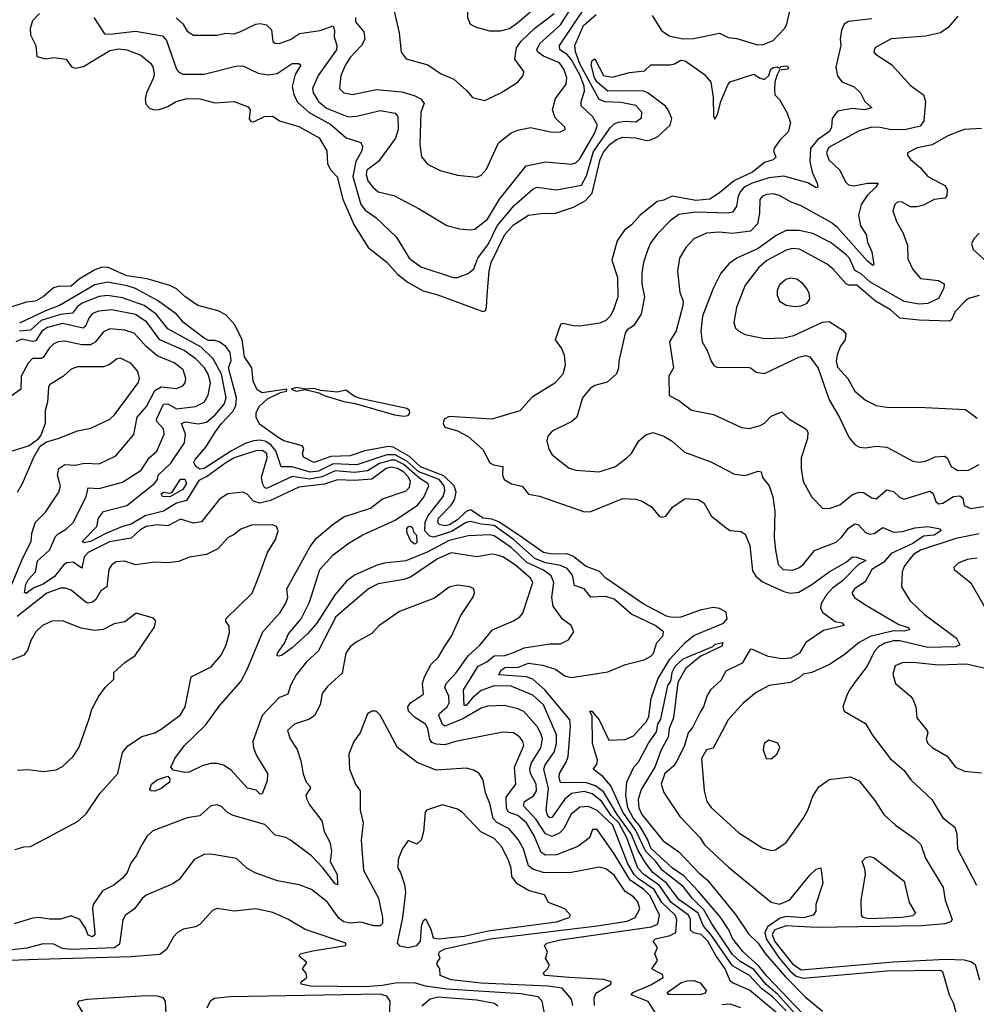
# Model space of a CAD drawing. Extents: x 1443846 to 1577407, y 839182 to 927291.
# Tile 67 of 256: x 1487715 to 1492171, y 866161 to 870746. Entities that reach past the tile are written whole.
import ezdxf

# ---------------------------------------------------------------- set-up
doc = ezdxf.new("R2010")
doc.units = 0

msp = doc.modelspace()

# ---------------------------------------------------------------- linework, layer by layer
at = {"layer": '0CON20XD'}
for points in [[(1489955, 870693.8), (1489996.5, 870705), (1490035, 870731.7), (1490132, 870815), (1490146, 870835), (1490148.2, 870855), (1490104.2, 870945), (1490005.5, 871065.5), (1489965, 871087.8), (1489895, 871088.8), (1489865, 871072.2), (1489840.6, 871035), (1489839.4, 870975), (1489802.3, 870825), (1489800.6, 870755), (1489813.8, 870725), (1489841.3, 870711.3), (1489904.1, 870694.1), (1489955, 870693.8)], [(1488444.5, 870754.5), (1488475.9, 870725.9), (1488495, 870692.2), (1488525, 870673.3), (1488635, 870673.6), (1488675, 870682.2), (1488715, 870680.4), (1488741.1, 870688.9), (1488815, 870724.6), (1488835, 870727.9), (1488865, 870722.2), (1488888.5, 870698.5), (1488895, 870643.8), (1488905.7, 870635.7), (1488924.4, 870634.4), (1488977, 870653), (1489018.1, 870681.9), (1489115.3, 870694.7), (1489175, 870716.9), (1489182.2, 870695), (1489180.5, 870665), (1489192.5, 870625), (1489190.5, 870605), (1489105.8, 870485), (1489079.5, 870425), (1489082.1, 870405), (1489106.6, 870365), (1489145, 870333.2), (1489245, 870293.2), (1489286, 870296), (1489395, 870322.1), (1489465, 870310.2), (1489477.1, 870295), (1489478.8, 870235), (1489466.2, 870193.8), (1489385.9, 870085), (1489332.6, 870045), (1489328.6, 870025), (1489337.2, 869995), (1489359.6, 869965), (1489385, 869944), (1489457.4, 869927.4), (1489576, 869865), (1489705, 869786.9), (1489765, 869771.8), (1489815, 869766.7), (1489835, 869770.5), (1489895, 869815.9), (1489949.6, 869910.4), (1490074.8, 870065.2), (1490165, 870082.9), (1490285, 870072.9), (1490305, 870079.6), (1490325, 870097.8), (1490392.1, 870215), (1490406.2, 870255), (1490385, 870293.9), (1490331.3, 870345), (1490329.8, 870365), (1490346.6, 870413.4), (1490344.5, 870435.5), (1490326.2, 870485), (1490285, 870558.3), (1490265, 870584), (1490231.9, 870605), (1490229.3, 870625), (1490356.5, 870815)], [(1489280, 870755), (1489280, 870735), (1489318.6, 870688.6), (1489322.2, 870655), (1489307.8, 870625), (1489255, 870568.7), (1489232.4, 870535), (1489211.2, 870485), (1489204.6, 870425), (1489224.7, 870404.7), (1489265, 870397.9), (1489375, 870420), (1489495, 870410), (1489552.6, 870392.6), (1489585.6, 870375), (1489599.2, 870355), (1489583.4, 870315), (1489578.8, 870165), (1489587.4, 870107.4), (1489615, 870072.2), (1489673.6, 870043.6), (1489755, 870021.5), (1489845, 870011.5), (1489865, 870022.2), (1489890.4, 870049.6), (1489945, 870171.9), (1490005, 870217.9), (1490035, 870230.8), (1490095, 870243.5), (1490195, 870221.5), (1490235, 870222.9), (1490255.6, 870234.4), (1490253.8, 870245), (1490208.8, 870288.8), (1490197.2, 870325), (1490210.8, 870379.2), (1490261.1, 870445), (1490263.5, 870475), (1490251.9, 870511.9), (1490229.1, 870545), (1490155.1, 870575.1), (1490128.2, 870595), (1490124.2, 870605), (1490138, 870635), (1490235, 870721.7), (1490281.2, 870795)], [(1489459.4, 870785), (1489483.5, 870685), (1489492.5, 870595), (1489515, 870562.5), (1489616.7, 870535), (1489675, 870494.3), (1489738.1, 870468.1), (1489795.8, 870415), (1489825, 870383.8), (1489881.4, 870368.6), (1489956.2, 870405), (1490036, 870455), (1490060, 870485), (1490063.8, 870505), (1490022.2, 870562.2), (1490030, 870615), (1490051.4, 870645), (1490115, 870706.7), (1490205, 870774.8)], [(1490660.6, 870765), (1490704.3, 870695), (1490740.5, 870670.5), (1490803.5, 870656.5), (1490855, 870658.2), (1490975, 870683.5), (1491015, 870663.3), (1491055, 870658), (1491145, 870629.8), (1491175, 870627.8), (1491225, 870649.3), (1491277.4, 870705), (1491288.9, 870725), (1491302.7, 870787.3)], [(1487808, 870775), (1487775, 870740), (1487764.1, 870704.1), (1487766, 870675), (1487790, 870625), (1487795, 870573.8), (1487837, 870563), (1487875, 870570), (1487932.3, 870562.3), (1487956.5, 870526.5), (1487975, 870519.1), (1488012.8, 870527.2), (1488135, 870601.8), (1488175, 870609.2), (1488213.8, 870605), (1488279.6, 870579.6), (1488325, 870543.8), (1488336.1, 870526.1), (1488342.1, 870495), (1488339.2, 870475), (1488305.8, 870405), (1488299.2, 870375), (1488302.9, 870352.9), (1488322.3, 870332.3), (1488345, 870325.4), (1488365, 870327.3), (1488405, 870340.9), (1488444, 870365), (1488495, 870377.9), (1488555, 870376.7), (1488625, 870359.1), (1488715, 870364.3), (1488779.5, 870339.5), (1488788.8, 870325), (1488783.9, 870283.9), (1488791.4, 870271.4), (1488805, 870269.2), (1488855, 870294), (1488895, 870296), (1488925, 870274), (1489015, 870248.8), (1489110.6, 870195), (1489146.5, 870135), (1489149.4, 870075), (1489164.3, 870045), (1489193.9, 870013.9), (1489220.3, 869910.3), (1489271.3, 869791.3), (1489338.9, 869685), (1489426.1, 869616.1), (1489475, 869560.5), (1489525, 869522), (1489595, 869482.4), (1489663.3, 869465), (1489873.2, 869386.8), (1489885, 869391.4), (1489890, 869405), (1489893.1, 869465), (1489901.9, 869575), (1489911.7, 869615), (1489975, 869744.7), (1490015, 869790.8), (1490085, 869835.2), (1490155, 869845.3), (1490206.9, 869843.1), (1490295, 869873), (1490348.5, 869901.5), (1490382.1, 869937.9), (1490419.1, 870095), (1490435, 870128.4), (1490465, 870166.3), (1490495, 870187.3), (1490525, 870198), (1490584.5, 870195.5), (1490635, 870183.1), (1490655, 870185.3), (1490687.8, 870202.2), (1490745.4, 870254.6), (1490753.1, 870285), (1490736.3, 870326.3), (1490722.9, 870342.9), (1490642.7, 870402.7), (1490622.8, 870412.8), (1490525, 870413.7), (1490455, 870412.6), (1490405.2, 870455), (1490393.2, 870475), (1490376.8, 870535), (1490382.2, 870555), (1490395, 870563.3), (1490434.3, 870485), (1490475, 870477.5), (1490555, 870500), (1490625, 870507.5), (1490654.3, 870535.7), (1490745.8, 870535.8), (1490765, 870539.4), (1490795, 870556.5), (1490815, 870553.5), (1490905, 870490), (1490935, 870454.2), (1490945.3, 870385), (1490946.4, 870296.4), (1490953, 870283), (1490966.1, 870303.9), (1490981.8, 870365), (1491015, 870446), (1491025, 870456), (1491135, 870492.5), (1491165, 870472.5), (1491185, 870467.5), (1491204.1, 870485.9), (1491214.2, 870515), (1491225, 870522.5), (1491245.8, 870525.8), (1491255, 870520), (1491262.7, 870527.3), (1491285, 870531.2), (1491296, 870525), (1491292.5, 870515), (1491255, 870510), (1491241.2, 870485), (1491232, 870455), (1491230.7, 870420.7), (1491232.5, 870395), (1491253.6, 870373.6), (1491290, 870310), (1491305.8, 870265), (1491295, 870223.3), (1491255.7, 870184.3), (1491230.9, 870149.1), (1491226, 870135), (1491237.5, 870105), (1491225, 870092.7), (1491185, 870081.1), (1491128.8, 870035), (1491044, 869996), (1490975, 869938.5), (1490930, 869910), (1490865, 869904.2), (1490755, 869924.3), (1490715, 869904.6), (1490685, 869899.6), (1490605, 869835.2), (1490565, 869790.4), (1490532.6, 869765), (1490497.7, 869715), (1490473.8, 869625), (1490500.5, 869545), (1490501.1, 869455), (1490481.8, 869395), (1490465, 869365.7), (1490445, 869344.4), (1490418, 869332), (1490325, 869318.9), (1490295, 869319.2), (1490245, 869330.7), (1490235, 869326.2), (1490208.9, 869255), (1490239.2, 869215), (1490251.1, 869185), (1490256.2, 869136.2), (1490244.7, 869095), (1490207.2, 869052.8), (1490102.9, 868987.1), (1490045, 868924.7), (1489915.2, 868884.8), (1489715, 868897.4), (1489691.7, 868885), (1489688, 868865), (1489695, 868847.5), (1489755, 868830.6), (1489804.6, 868805), (1489873.3, 868743.3), (1489905, 868682.2), (1489923, 868673), (1489965.4, 868665.4), (1489964.5, 868624.5), (1489972, 868605), (1490005.9, 868584.1), (1490055, 868573.3), (1490085, 868536.7), (1490136, 868526), (1490346.1, 868453.9), (1490375, 868456), (1490525, 868515.6), (1490585, 868512.9), (1490615, 868504.2), (1490657.5, 868477.5), (1490694.1, 868434.1), (1490705, 868428.8), (1490725, 868434), (1490756, 868475), (1490814.4, 868515.6), (1490875, 868510.8), (1490901.2, 868495), (1490936.2, 868435), (1491007, 868377), (1491025, 868366.9), (1491075, 868362.9), (1491095, 868350), (1491116.4, 868296.4), (1491129.2, 868179.2), (1491144.8, 868154.8), (1491175, 868128.4), (1491275, 868082.1), (1491305, 868074.8), (1491345, 868080.4), (1491404.4, 868115.6), (1491485, 868174.7), (1491565, 868219.5), (1491595, 868244.8), (1491615, 868243.4), (1491656.4, 868226.4), (1491621.8, 868208.2), (1491547.9, 868132.1), (1491501.6, 868098.4), (1491471.3, 868065), (1491448, 868025), (1491445.4, 868005), (1491456.7, 867985), (1491513, 867943), (1491546.6, 867936.6), (1491555.8, 867925), (1491459.5, 867900.5), (1491376.7, 867845), (1491347.1, 867795), (1491307.5, 867772.5), (1491265, 867769.2), (1491200.8, 867780.8), (1491125, 867814), (1491118, 867812), (1491080.2, 867749.8), (1491005, 867711.2), (1490980.9, 867669.1), (1490933.1, 867625), (1490916.4, 867595), (1490900.9, 867545), (1490885, 867520.6), (1490849.8, 867450.2), (1490828.9, 867425), (1490811.3, 867365), (1490776.7, 867293.3), (1490760.2, 867269.8), (1490719.8, 867235), (1490703.1, 867185), (1490715, 867146.4), (1490789.4, 867035), (1490885, 866935.4), (1490905, 866903.4), (1491015, 866800), (1491215, 866635.6), (1491255, 866626.9), (1491302.6, 866647.4), (1491395, 866761.2), (1491425, 866790), (1491446.4, 866796.4), (1491455.7, 866725), (1491424.2, 866625.8), (1491424, 866595), (1491411.2, 866575), (1491366.9, 866563.1)], [(1488060, 870755), (1488110.4, 870680.4), (1488135, 870677.6), (1488255, 870692.2), (1488381, 870671), (1488399, 870649), (1488445.3, 870515.3), (1488455, 870502.2), (1488475, 870492.3), (1488575, 870491.6), (1488721.5, 870528.5), (1488755, 870530), (1488826, 870496), (1488875, 870489), (1488915, 870495.2), (1488985, 870541), (1489015, 870540.9), (1489024.1, 870534.1), (1488999.1, 870490.9), (1488985.2, 870435), (1488992.4, 870395), (1489010.2, 870360.2), (1489063.7, 870313.7), (1489165, 870257.4), (1489236.4, 870195), (1489305, 870174), (1489312.5, 870155), (1489309.6, 870135), (1489281.2, 870085), (1489266.5, 870015), (1489304.8, 869885), (1489325, 869859.1), (1489374.5, 869825), (1489468.9, 869735), (1489529.6, 869635), (1489584.3, 869595), (1489735, 869544.5), (1489755, 869545.5), (1489805, 869563.6), (1489830, 869585), (1489849.8, 869635), (1489898.5, 869701.5), (1489939.5, 869785), (1490019, 869881), (1490105, 869955.9), (1490124.8, 869965.2), (1490215, 869953.4), (1490331.5, 869975), (1490355, 870018), (1490388.2, 870131.8), (1490465, 870242.6), (1490485, 870260.2), (1490505, 870268.3), (1490535, 870273), (1490585, 870269.6), (1490611.8, 870288.2), (1490612.7, 870315), (1490585, 870345.2), (1490515, 870360), (1490443, 870363), (1490414, 870374), (1490325, 870539.4), (1490304.6, 870595.4), (1490301.6, 870625), (1490341.8, 870718.2), (1490400.3, 870769.7)], [(1491685, 870748.8), (1491575, 870737.8), (1491555, 870724), (1491542.9, 870697.1), (1491537.1, 870655), (1491540.6, 870625), (1491517.1, 870525), (1491525, 870483.3), (1491545, 870456.5), (1491602.4, 870432.4), (1491632, 870405), (1491652, 870365), (1491684.3, 870335), (1491650, 870325), (1491595, 870332.1), (1491525, 870319.6), (1491500, 870285), (1491496.3, 870245), (1491487.6, 870225), (1491433, 870187), (1491399.1, 870145), (1491395.5, 870085.5), (1491405.9, 870035), (1491430, 869985), (1491433.3, 869965), (1491425, 869962.5), (1491386.1, 869986.1), (1491275, 870016.7), (1491205, 870009.4), (1491127.2, 869985), (1491090.2, 869965), (1491072.1, 869945), (1491062.4, 869925), (1491054.8, 869875.2), (1491035, 869848.5), (1491015, 869844.2), (1490865, 869849.7), (1490785, 869837.7), (1490745, 869808.4), (1490685, 869746.7), (1490654.2, 869705), (1490641.3, 869675), (1490620.9, 869615), (1490612.4, 869565), (1490612.5, 869515), (1490625.5, 869455), (1490609.6, 869375), (1490575, 869320), (1490545, 869301.2), (1490535, 869286.2), (1490506, 869155), (1490505, 869122.5), (1490495, 869096.7), (1490452.4, 869057.6), (1490395, 869042.5), (1490372, 869028), (1490337.5, 868985), (1490310, 868895), (1490287.1, 868875), (1490195, 868829.5), (1490175, 868806), (1490171.1, 868785), (1490180, 868745), (1490195, 868718.6), (1490275, 868656.9), (1490305, 868648.2), (1490415, 868640.4), (1490490, 868665), (1490543.3, 868705), (1490565.4, 868725), (1490598.6, 868785), (1490631.7, 868811.7), (1490665, 868822.5), (1490715.6, 868805.6), (1490755, 868782.5), (1490811.7, 868731.7), (1490935, 868686), (1491045, 868629.5), (1491095, 868623.6), (1491155, 868642.9), (1491169.7, 868639.7), (1491175, 868613.3), (1491205.7, 868575), (1491223.7, 868523.7), (1491232.5, 868455), (1491230, 868335), (1491235.4, 868274.6), (1491247.9, 868207.9), (1491271.2, 868185), (1491315, 868182.5), (1491347.1, 868195), (1491368, 868212), (1491416.7, 868273.3), (1491517.6, 868312.4), (1491545, 868337.1), (1491575, 868378.2), (1491605, 868397.5), (1491622.9, 868392.9), (1491655, 868358.2), (1491675, 868350.4), (1491695, 868353.3), (1491735, 868380.4), (1491785, 868358.8), (1491827.5, 868362.5), (1491885, 868379.3), (1491945, 868385.2), (1492002, 868375), (1492006.5, 868365), (1491975, 868344.6), (1491925, 868340.2), (1491875, 868305.8), (1491775, 868259.1), (1491740.3, 868219.7), (1491684.8, 868185), (1491652.6, 868127.4), (1491604.4, 868095), (1491591.5, 868075), (1491604.3, 868055), (1491651.7, 868021.7), (1491809.9, 867929.9), (1491854.5, 867915), (1491860, 867905), (1491835, 867898.4), (1491785, 867900.3), (1491676.7, 867873.3), (1491625.4, 867844.6), (1491555, 867788.2), (1491486.5, 867743.5), (1491405, 867705.8), (1491365, 867698.2), (1491348.2, 867681.8), (1491305, 867659.1), (1491206.2, 867645), (1491145, 867612.5), (1491085, 867562.5), (1491015, 867485.4), (1490945, 867354), (1490915, 867346), (1490891.5, 867305), (1490904.2, 867154.2), (1490916, 867105), (1490936.8, 867076.8), (1491065, 866958.9), (1491177, 866887), (1491215, 866877.5), (1491235, 866879.2), (1491285, 866914.2), (1491364.4, 867025), (1491386, 867064), (1491410, 867130), (1491437.4, 867172.6), (1491485, 867206.9), (1491547.5, 867215), (1491585, 867220), (1491625, 867200.6), (1491699.1, 867109.1), (1491740, 867045), (1491795, 866994.6), (1491882.9, 866932.9), (1491912.5, 866905), (1491935, 866841.1), (1492016.2, 866705), (1492025.3, 866645), (1492059.3, 866555), (1492052.1, 866545), (1492024.6, 866535.4), (1491915, 866526.7), (1491425, 866517.7), (1491285, 866525.7), (1491233.1, 866506.9), (1491219.9, 866485), (1491231.5, 866455), (1491315, 866348.5), (1491355, 866320.7), (1491785, 866357.8), (1492029.7, 866370.3), (1492115, 866368.1), (1492148.3, 866358.3), (1492165.2, 866345.2), (1492185.5, 866275)], [(1492085, 870762.3), (1492040.3, 870709.7), (1492005, 870683.6), (1491935, 870669.4), (1491774.3, 870655.7), (1491698.6, 870615), (1491694.4, 870595), (1491701.2, 870585), (1491776.1, 870536.1), (1491865, 870439.5), (1491925, 870395.5), (1491934.4, 870365), (1491927.2, 870275), (1491909.9, 870250.1), (1491844.6, 870234.6), (1491775, 870232.9), (1491724, 870244), (1491685, 870244.8), (1491625, 870227.5), (1491492.3, 870155), (1491480.6, 870145), (1491472.7, 870125), (1491483.6, 870093.6), (1491535.9, 870045), (1491561.2, 869991.2), (1491575, 869976.1), (1491602, 869972), (1491665, 869984.8), (1491713.3, 869985), (1491703.2, 869965), (1491663.1, 869926.9), (1491634.8, 869885.2), (1491622.3, 869835), (1491632.2, 869785), (1491658.2, 869745), (1491665, 869710), (1491684.6, 869665), (1491693.8, 869606.2), (1491688.5, 869601.5), (1491665, 869620.3), (1491525, 869777.7), (1491495, 869801.2), (1491355, 869879.3), (1491305, 869897.5), (1491255, 869926.2), (1491225, 869934.6), (1491195, 869931.8), (1491175, 869924.5), (1491162.2, 869907.8), (1491160.7, 869845), (1491152, 869795), (1491119.3, 869760.7), (1491035, 869749.3), (1490974.1, 869755.9), (1490915, 869752.1), (1490855, 869725.6), (1490818.1, 869685), (1490788.9, 869635), (1490779.5, 869575), (1490790, 869475), (1490805.3, 869435.3), (1490804.1, 869415), (1490772.7, 869297.3), (1490742.7, 869245), (1490761.1, 869125), (1490739.1, 869085), (1490740, 868995), (1490785, 868971.8), (1490845, 868927.1), (1490947.4, 868907.4), (1491076.8, 868846.8), (1491115, 868841.9), (1491165, 868855.5), (1491185, 868866.7), (1491215, 868899.4), (1491265, 868920), (1491297.3, 868887.3), (1491378.9, 868838.9), (1491385.6, 868825), (1491384.4, 868795), (1491354.6, 868705), (1491354.6, 868655), (1491364.5, 868595), (1491405, 868522), (1491455, 868471.2), (1491485, 868469.2), (1491535, 868486.7), (1491594.8, 868535.2), (1491624.7, 868545.3), (1491645, 868543.1), (1491685, 868518.5), (1491705, 868514.4), (1491755, 868556.2), (1491785, 868548.9), (1491815, 868520), (1491835, 868513.2), (1491955, 868549.6), (1491969.4, 868539.4), (1491981.9, 868501.9), (1491995, 868490.9), (1492015, 868494.6), (1492065, 868525.3), (1492095, 868527.9), (1492107.5, 868517.5), (1492115, 868482.9), (1492145, 868470), (1492205, 868479.2)], [(1492195, 870239.6), (1492115, 870233.8), (1492038, 870205), (1491965, 870162.5), (1491895, 870148.9), (1491851.2, 870125), (1491850, 870115), (1491864.3, 870095), (1491911.4, 870055), (1491945, 870016), (1492023.8, 869973.8), (1492035.7, 869955), (1492033.8, 869926.2), (1492025.4, 869914.6), (1491975, 869907.7), (1491925, 869882.3), (1491893.8, 869873.8)], [(1491893.8, 869873.8), (1491863.8, 869873.8), (1491825, 869895.6), (1491805, 869897.1), (1491790.8, 869885), (1491782.5, 869855), (1491799.2, 869805), (1491828.6, 869755), (1491850.6, 869695), (1491851.7, 869631.7), (1491875, 869582), (1491910.9, 869540.9), (1491995, 869531.1), (1492020.7, 869515), (1492020, 869495), (1491995, 869447.6), (1491945, 869424.5), (1491905, 869421), (1491835, 869432.8), (1491675, 869525.2), (1491635, 869561.8), (1491605, 869578.3), (1491579.8, 869635), (1491565, 869651.3), (1491495, 869705.8), (1491409.5, 869749.5), (1491345.8, 869764.2), (1491285, 869763.3), (1491239.3, 869740.7), (1491155, 869679.8), (1491055.6, 869635), (1491020.4, 869609.6), (1490981.8, 869565), (1490946, 869494), (1490895.4, 869365), (1490887.3, 869295), (1490894.5, 869245), (1490917.3, 869205), (1490935.5, 869155), (1490948.8, 869135), (1490965, 869125.3), (1491106.9, 869126.9), (1491123, 869123), (1491145, 869104.2), (1491185, 869097.5), (1491345, 869173.6), (1491375, 869181.4), (1491395, 869175.7), (1491435, 869122.9), (1491485.4, 868975), (1491533.4, 868893.4), (1491578.6, 868798.6), (1491605, 868767.5), (1491627.5, 868755), (1491655, 868752.2), (1491705, 868760), (1491754.5, 868754.5), (1491875, 868690), (1491904.4, 868684.4), (1491935, 868690), (1491979.9, 868710.1), (1492023.3, 868713.3), (1492035.5, 868705), (1492054.2, 868664.2), (1492085, 868646.4), (1492135, 868648.5), (1492185, 868673.6)], [(1492185, 869750.8), (1492159.2, 869725), (1492148.8, 869701.2), (1492155.8, 869675), (1492235, 869604)], [(1492185, 869461.1), (1492135, 869447.3), (1492119.4, 869435), (1492073, 869387), (1492055, 869347.8), (1492045, 869341.9), (1491905, 869346.4), (1491815, 869355.8), (1491772.1, 869395), (1491700.9, 869435), (1491615, 869509.4), (1491575, 869509.5), (1491565, 869515.9), (1491503.2, 869585), (1491476.6, 869606.6), (1491347.1, 869677.1), (1491315, 869680.2), (1491285, 869672.6), (1491195, 869623.8), (1491157.9, 869592.1), (1491095, 869510), (1491054.6, 869405), (1491041.5, 869335), (1491049.8, 869309.8), (1491064.6, 869294.6), (1491095, 869280), (1491185, 869260.9), (1491273.9, 869263.9), (1491320.4, 869275), (1491455, 869336.6), (1491485, 869339.5), (1491549.2, 869299.2), (1491563.2, 869283.2), (1491560.8, 869255), (1491538, 869225), (1491523.5, 869185), (1491518.6, 869155), (1491525, 869128.1), (1491572.1, 869075), (1491605.4, 869015.4), (1491655, 868973.3), (1491705, 868948.8), (1491765, 868940), (1491901.7, 868941.7), (1492120.3, 868930.3), (1492175, 868890)], [(1491354.9, 866085), (1491246.6, 866206.6), (1491192.2, 866252.2), (1491135, 866322.5), (1491070.5, 866360.5), (1491035, 866392.6), (1490938.7, 866535), (1490901.2, 866601.2), (1490847.4, 866655), (1490805, 866709), (1490707.7, 866785), (1490678.6, 866825), (1490632.4, 866872.4), (1490585, 866970.4), (1490524.6, 867054.6), (1490468, 867178), (1490430.9, 867220.9), (1490386.2, 867255), (1490403.4, 867276.6), (1490407.1, 867297.1), (1490382.9, 867375), (1490382.3, 867502.3), (1490371.2, 867525), (1490380, 867525), (1490413.8, 867485), (1490460, 867390), (1490535, 867393.4), (1490575, 867410.8), (1490635, 867476.9), (1490645, 867500), (1490656.1, 867583.9), (1490687.8, 867675), (1490742.9, 867767.1), (1490814.3, 867845), (1490855, 867878.3), (1490993.9, 867935), (1491011.2, 867955), (1491005.9, 867985.9), (1490975, 868004.4), (1490945, 868007.7), (1490885.2, 867995.2), (1490795, 867963.3), (1490755, 867961.2), (1490727.3, 867967.3), (1490618.9, 868025), (1490445, 868145.4), (1490416.6, 868176.6), (1490351.5, 868201.5), (1490295.5, 868245.5), (1490265, 868258.4), (1490195, 868256.4), (1490155, 868264.9), (1490055.2, 868335), (1489947.1, 868407.1), (1489915, 868419.5), (1489873.8, 868423.8), (1489815, 868462.7), (1489795, 868454.9), (1489755, 868416), (1489716.9, 868393.1), (1489695, 868388.2), (1489669.6, 868395), (1489663, 868405), (1489665.4, 868425), (1489725.2, 868485), (1489740.8, 868509.2), (1489748.5, 868545), (1489738.9, 868575), (1489690.7, 868620.7), (1489582.6, 868662.6), (1489531.2, 868711.2), (1489455, 868754.7), (1489432.6, 868757.4), (1489322.4, 868737.6), (1489255, 868714.6), (1489165, 868711.3), (1489085, 868683.4), (1489037.8, 868707.8), (1489032.7, 868725), (1489038.5, 868748.5), (1489030.7, 868760.7), (1488945, 868784.6), (1488919.5, 868799.5), (1488832.1, 868862.1), (1488817.3, 868895), (1488817.1, 868915), (1488831.2, 868945), (1488870.2, 868979.8), (1488930.6, 869009.4), (1488957.5, 869015), (1488960, 869025), (1488845, 869007.7), (1488821.9, 869021.9), (1488803, 869063), (1488795.9, 869125), (1488761.8, 869175), (1488751.4, 869255), (1488718.2, 869325), (1488675, 869370.5), (1488639.6, 869389.6), (1488545, 869415.3), (1488485, 869455.9), (1488445, 869492.5), (1488415, 869507.6), (1488308.4, 869538.4), (1488215, 869553.4), (1488125, 869593.8), (1488095, 869592.2), (1488065, 869581.4), (1487992.4, 869537.6)], [(1491325, 869410.6), (1491355, 869413.3), (1491382.5, 869425), (1491395.6, 869445), (1491392.4, 869472.4), (1491382.4, 869492.4), (1491364.2, 869515), (1491335, 869536.7), (1491305, 869542.5), (1491284, 869536), (1491255, 869510.8), (1491243.5, 869485), (1491243.4, 869463.4), (1491254.3, 869435), (1491285, 869416.9), (1491325, 869410.6)], [(1487992.4, 869537.6), (1487955, 869504.2), (1487895, 869503.2), (1487873.1, 869496.9), (1487825, 869455.4), (1487789.2, 869435), (1487745, 869430.3), (1487665, 869403.6)], [(1490039.3, 867730.7), (1490085, 867748.9), (1490150.3, 867740.3), (1490211, 867721), (1490255, 867690.8), (1490285, 867682.3), (1490455, 867708.2), (1490537, 867743), (1490623.8, 867765), (1490655, 867781.1), (1490666.9, 867795), (1490683.3, 867845), (1490710.7, 867875), (1490714.6, 867894.6), (1490674.5, 867925), (1490565, 867976.5), (1490485, 868047.1), (1490445, 868059.3), (1490375, 868056.6), (1490344.3, 868095), (1490300, 868110), (1490289.5, 868159.5), (1490265, 868190), (1490234, 868204), (1490165, 868216.5), (1490115, 868236.8), (1490015, 868324.2), (1489925, 868390), (1489865, 868395.7), (1489815, 868408.9), (1489795, 868403.5), (1489727.1, 868362.9), (1489645, 868336), (1489625, 868340), (1489603, 868365), (1489603.6, 868406.4), (1489617, 868433), (1489687.6, 868525), (1489696.3, 868553.7), (1489691.8, 868575), (1489669.4, 868605), (1489575, 868639.8), (1489519.1, 868689.1), (1489465, 868718.5), (1489425, 868719.2), (1489285, 868672.8), (1489175, 868677.7), (1489106.9, 868643.1), (1489068.5, 868638.5), (1488985, 868662.7), (1488933.6, 868663.6), (1488908.3, 868738.3), (1488886.9, 868765), (1488862, 868782), (1488835, 868787.7), (1488805, 868783.9), (1488765, 868771.3), (1488702.4, 868737.6), (1488575, 868656.2), (1488555, 868652.2), (1488536.5, 868665), (1488527.1, 868685), (1488532, 868698), (1488582.9, 868755), (1488625.4, 868825), (1488654.8, 868865), (1488708.9, 868921.1), (1488722.5, 868947.5), (1488725.1, 868985), (1488687.6, 869125), (1488700.9, 869159.1), (1488695.9, 869195), (1488675, 869224), (1488645, 869245.3), (1488625, 869252.3), (1488595, 869252.3), (1488575, 869262.4), (1488478.6, 869335), (1488445.3, 869375), (1488357.7, 869437.7), (1488255, 869494.2), (1488215.8, 869505.8), (1488125, 869523.9), (1488065, 869510.4), (1487900.7, 869415), (1487835, 869390.5), (1487715, 869332)], [(1491255, 866110.6), (1491115, 866225.6), (1491035, 866260.7), (1491025, 866270.5), (1491001.6, 866325), (1490957.4, 866387.4), (1490921.1, 866455), (1490890.2, 866485), (1490853.9, 866493.9), (1490839.5, 866505), (1490840.5, 866555), (1490830.5, 866575), (1490749.7, 866635), (1490695, 866714.2), (1490622.1, 866765), (1490595, 866794), (1490542.7, 866935), (1490505.9, 867005), (1490470.1, 867040.1), (1490425, 867106.2), (1490381.3, 867141.3), (1490345, 867152.1), (1490285, 867141.8), (1490252.8, 867115), (1490195, 867031.8), (1490185, 867028.5), (1490175, 867037.1), (1490167, 867065), (1490179.2, 867165), (1490157, 867255), (1490163.3, 867275), (1490204.6, 867335.4), (1490215.6, 867374.4), (1490215.6, 867415), (1490155.2, 867555), (1490105, 867599.8), (1490005, 867642.5), (1489925, 867644.1), (1489865, 867622.1), (1489823.3, 867586.7), (1489795, 867551.7), (1489785, 867552.2), (1489782.6, 867625), (1489850.8, 867735), (1489890.9, 867755), (1489925, 867782.6), (1489975, 867784.8), (1490020.4, 867799.6), (1490065, 867820.4), (1490185, 867838.4), (1490235, 867839.1), (1490272.1, 867857.9), (1490296.2, 867895), (1490284.2, 867925), (1490243.3, 867953.3), (1490200.4, 868015), (1490193.5, 868055), (1490204, 868125), (1490190.6, 868155), (1490155, 868182.5), (1490077.8, 868217.8), (1490005, 868288.2), (1489925, 868341.8), (1489905, 868346.3), (1489805, 868342.6), (1489715, 868321), (1489613.5, 868266.5), (1489513.5, 868225), (1489415, 868215.2), (1489375, 868203.5), (1489275, 868159), (1489238.3, 868131.7), (1489185, 868068.9), (1489099, 867935), (1489056.4, 867885), (1488985, 867820.6), (1488935, 867784.6), (1488921.1, 867781.1), (1488914.7, 867784.7), (1488915.6, 867795), (1488948.5, 867841.5), (1488968.1, 867885), (1489025.9, 867955), (1489065, 868033.8), (1489114.1, 868185.9), (1489175, 868253.4), (1489250.7, 868309.3), (1489313.5, 868346.5), (1489465, 868414.8), (1489567.5, 868485), (1489598.4, 868521.6), (1489621.1, 868575), (1489616.4, 868586.4), (1489578.7, 868608.7), (1489505, 868673.6), (1489465, 868693.8), (1489445.1, 868694.9), (1489391.5, 868678.5), (1489334.9, 868645.1), (1489275, 868637.4), (1489185, 868644), (1489125, 868617.5), (1489065, 868605.4), (1488985, 868618.6), (1488865, 868563), (1488855, 868567.8), (1488845.6, 868585), (1488841.8, 868615), (1488867.9, 868705), (1488865.9, 868725), (1488845, 868739), (1488815, 868737.5), (1488715, 868704.9), (1488675, 868682.2), (1488590.9, 868619.1), (1488550.5, 868599.5), (1488492.8, 868507.2), (1488445, 868493.5), (1488385, 868457.6), (1488299.5, 868435), (1488235, 868396.4), (1488194.2, 868385.8), (1488116.8, 868353.2), (1488045, 868314.9), (1488015, 868309.6), (1488005.7, 868315), (1488074.1, 868385), (1488082.3, 868425), (1488105, 868454.7), (1488215, 868483.3), (1488344, 868585), (1488357.5, 868605), (1488360.9, 868625), (1488418.9, 868681.1), (1488482.4, 868775), (1488487.3, 868815), (1488468.5, 868865), (1488487.2, 868872.8), (1488546.2, 868863.8), (1488585, 868871.3), (1488626.1, 868905), (1488667.5, 868955), (1488676.4, 868985), (1488655, 869095.6), (1488616.2, 869166.2), (1488560.2, 869220.2), (1488406.1, 869306.1), (1488351.3, 869375), (1488294.6, 869414.6), (1488195, 869450.8), (1488125, 869460.8), (1488085, 869456.1), (1488005.8, 869425), (1487985, 869409.6), (1487961.3, 869378.7), (1487905, 869373.2), (1487815.8, 869344.2), (1487765, 869299), (1487715, 869295.1)], [(1490685, 866107.7), (1490642.9, 866172.9), (1490563.3, 866205), (1490570.5, 866215), (1490655, 866250.7), (1490712.3, 866285), (1490709.1, 866299.1), (1490685, 866311.8), (1490660, 866325), (1490686, 866365), (1490673.3, 866395), (1490686.2, 866425), (1490666.7, 866455), (1490676.7, 866465), (1490745, 866480.4), (1490771.6, 866495), (1490776, 866555), (1490767.9, 866575), (1490706.6, 866635), (1490670.7, 866695), (1490597.1, 866745), (1490577.4, 866765), (1490547.9, 866815), (1490478.3, 866995), (1490405, 867063.6), (1490365, 867082.4), (1490325, 867079), (1490283.5, 867046.5), (1490250.6, 866979.4), (1490231.4, 866958.6), (1490195, 866942.4), (1490164.7, 866954.7), (1490121.2, 867021.2), (1490061.6, 867085), (1490066.8, 867105), (1490108, 867132), (1490123.3, 867155), (1490120.5, 867185), (1490094.1, 867235), (1490091.6, 867258.4), (1490099, 867285), (1490142.4, 867355), (1490150.5, 867395), (1490145, 867419.1), (1490125, 867454.1), (1490064, 867524), (1490035, 867536.9), (1489971.5, 867551.5), (1489895, 867549.4), (1489865, 867540.3), (1489779.4, 867490.6), (1489695, 867456.2), (1489684.1, 867464.1), (1489667.4, 867505), (1489670, 867515), (1489706.1, 867545), (1489716.5, 867565), (1489714.8, 867594.8), (1489696.1, 867635), (1489701.1, 867655), (1489746.8, 867703.2), (1489805, 867783.6), (1489860.4, 867835), (1489917.1, 867905), (1490015, 867945.5), (1490045, 867964.4), (1490058.6, 867981.4), (1490105.4, 868125), (1490094.6, 868145), (1490025, 868206.2), (1489966.2, 868245), (1489935, 868254.2), (1489915, 868256.3), (1489845, 868243.9), (1489725, 868263.4), (1489661.1, 868235), (1489535, 868148.9), (1489505, 868138.1), (1489385, 868118.2), (1489340, 868095), (1489188.3, 867965), (1489106.1, 867805), (1489051.8, 867755), (1489002.9, 867695), (1488977.1, 867645), (1488964.7, 867605.3), (1488922.2, 867587.8), (1488844.7, 867505), (1488802, 867385), (1488804.6, 867355), (1488818.8, 867318.8), (1488868.9, 867235), (1488868.5, 867201.5), (1488845, 867140), (1488835, 867139.2), (1488817.3, 867157.3), (1488777, 867167), (1488700.4, 867250.4), (1488664.7, 867274.7), (1488635, 867282), (1488605, 867281.1), (1488565, 867270.9), (1488505, 867241.8), (1488485, 867239.5), (1488430.5, 867250.5), (1488418.8, 867265), (1488438.6, 867305), (1488482.9, 867365), (1488580.4, 867459.6), (1488645, 867548.1), (1488745.9, 867664.1), (1488775, 867719.4), (1488847.6, 867895), (1488929.1, 867985), (1488955, 868029.2), (1488963.6, 868055), (1488960.4, 868095), (1489068.3, 868291.7), (1489098.6, 868331.4), (1489175, 868396.7), (1489225, 868430.9), (1489349.4, 868470.6), (1489405, 868513.8), (1489515, 868552.3), (1489531.2, 868568.8), (1489535.2, 868595), (1489526.7, 868615), (1489505, 868639), (1489475, 868655.9), (1489445, 868662.4), (1489421.7, 868655), (1489355, 868606.1), (1489275, 868600.4), (1489195, 868603), (1489135, 868582), (1489015, 868568.9), (1488884.2, 868505.8), (1488834.5, 868494.5), (1488804.2, 868504.2), (1488775, 868535.6), (1488755, 868545.7), (1488685, 868537.1), (1488646.7, 868513.3), (1488562.1, 868407.9), (1488525, 868400.5), (1488465, 868419.6), (1488405, 868388), (1488355, 868393.3), (1488305, 868385.9), (1488275, 868368.3), (1488235, 868331.2), (1488133.9, 868313.9), (1488033.8, 868265), (1488015.1, 868244.9), (1488005, 868191.2), (1487965, 868218.7), (1487935, 868216.1), (1487919.4, 868205), (1487877.4, 868152.6), (1487825, 868117.4), (1487780.6, 868099.4), (1487745, 868073.2), (1487738, 868078), (1487744, 868115), (1487755, 868137.6), (1487789.3, 868175), (1487798.8, 868225), (1487854.3, 868275), (1487881.5, 868338.5), (1487895, 868350.9), (1487932.9, 868375), (1487965.3, 868405), (1488025.5, 868525), (1488035, 868565.8), (1488085, 868563.2), (1488195, 868592.1), (1488281.9, 868648.1), (1488319.1, 868705), (1488354.3, 868735.7), (1488388.2, 868815), (1488385, 868840), (1488354.2, 868875), (1488352.5, 868885), (1488385, 868955.9), (1488405, 868956.6), (1488445, 868933.9), (1488535, 868944.3), (1488574.6, 868965), (1488593.2, 868996.8), (1488604.2, 869055), (1488593.7, 869095), (1488576.5, 869125), (1488536.7, 869165), (1488481.9, 869205), (1488368.3, 869255), (1488307.3, 869337.3), (1488255, 869372.5), (1488145, 869394.8), (1488082.5, 869387.5), (1488055, 869376.8), (1488036.7, 869355), (1488022.4, 869317.6), (1488011.3, 869308.7), (1487915, 869330.3), (1487845, 869312.2), (1487818.9, 869295), (1487790.3, 869249.7), (1487775, 869247.6), (1487725, 869258), (1487696.7, 869245)], [(1487661.1, 868075), (1487730.2, 868239.8), (1487769.2, 868315), (1487772.2, 868355), (1487789.6, 868405), (1487835, 868452.5), (1487897.1, 868545), (1487905.4, 868574.6), (1487891.2, 868625), (1487898.1, 868655), (1487925, 868673.6), (1487975, 868671.2), (1488015, 868680.5), (1488085, 868677.9), (1488162.9, 868715), (1488246.7, 868813.3), (1488262.7, 868895), (1488305.9, 868944.1), (1488345, 869018.9), (1488375, 869036), (1488445, 869028.2), (1488475, 869041.2), (1488485.4, 869055), (1488489.3, 869075), (1488476.7, 869115), (1488435, 869147.9), (1488355, 869180.5), (1488304.3, 869224.3), (1488248.9, 869285), (1488205, 869300.5), (1488135, 869305.8), (1488105, 869292.7), (1488066.7, 869243.3), (1488045, 869230.7), (1488005, 869231), (1487925, 869248.3), (1487895, 869245.7), (1487875, 869236.8), (1487855, 869218.2), (1487825, 869172.9), (1487815, 869167.4), (1487775, 869167.3), (1487755, 869145.6), (1487722.5, 869085), (1487720.4, 869025), (1487675, 868991.9)], [(1487705, 868545.7), (1487729.1, 868585), (1487781.4, 868708.6), (1487810.6, 868759.4), (1487840.3, 868779.7), (1487895, 868794.5), (1487985, 868830.4), (1488046.4, 868843.6), (1488135.6, 868885), (1488156.5, 868905), (1488267.9, 869055), (1488273.5, 869075), (1488265, 869108), (1488235, 869144.4), (1488185, 869168.9), (1488166.7, 869165), (1488132.3, 869137.7), (1488105, 869129.1), (1487985, 869129.4), (1487955, 869118.5), (1487919.4, 869085), (1487855, 869045.6), (1487848.9, 869035), (1487844.6, 868965), (1487834.6, 868925), (1487833.3, 868865), (1487815.6, 868814.4), (1487799.7, 868790.3), (1487759.1, 868760.9), (1487665, 868732)], [(1489505, 868899), (1489525, 868902.8), (1489532.8, 868915), (1489531.2, 868925), (1489517.9, 868935), (1489301.7, 868981.7), (1489273, 868993), (1489235, 869020), (1489195, 869011.4), (1489118.7, 869018.7), (1489085, 869028.7), (1489045, 869025.5), (1489005, 869032.9), (1488980, 869025), (1489005, 869015.8), (1489045, 869023.8), (1489108.5, 869008.5), (1489134.3, 868995), (1489225, 868967.4), (1489277.8, 868957.8), (1489460.8, 868905), (1489505, 868899)], [(1488415, 868523.2), (1488380, 868525), (1488375, 868537.5), (1488385, 868545.2), (1488415, 868541.2), (1488425, 868545.3), (1488464.6, 868605.4), (1488485, 868605.6), (1488492.5, 868585), (1488475, 868558), (1488415, 868523.2)], [(1487695, 866880.8), (1487735, 866894.2), (1487765, 866896), (1487830.4, 866929.6), (1487985, 867011.2), (1488025, 867047.5), (1488088, 867142), (1488171.9, 867235), (1488195, 867332.5), (1488217.9, 867362.1), (1488285, 867407.5), (1488345, 867424.3), (1488375, 867441.4), (1488465, 867509.2), (1488485.6, 867545), (1488514.4, 867685), (1488607.3, 867732.7), (1488653.4, 867786.6), (1488677.1, 867835), (1488692.6, 867892.6), (1488691.8, 867921.8), (1488675.7, 867945), (1488675.6, 867955), (1488797.5, 868075), (1488826.2, 868145), (1488869.4, 868265), (1488907.1, 868325), (1488920, 868365), (1488911.2, 868385), (1488893.2, 868393.2), (1488795, 868391.9), (1488745, 868373.1), (1488715, 868347.8), (1488686.2, 868333.8), (1488638, 868282), (1488585.3, 868254.7), (1488506.9, 868243.1), (1488455, 868222.3), (1488405, 868216.2), (1488345, 868218.9), (1488255, 868206.4), (1488203.4, 868223.4), (1488165, 868220.4), (1488143.1, 868205), (1488130, 868185), (1488120.6, 868105), (1488093.8, 868086.2), (1488069.3, 868045), (1488055, 868032.7), (1488035, 868028.2), (1488025, 868032.3), (1487955, 868088.4), (1487928.7, 868098.7), (1487905, 868097.8), (1487841.5, 868075), (1487703, 867967)], [(1489555, 868303.6), (1489537, 868317), (1489520, 868355), (1489518, 868375), (1489526.7, 868385), (1489535, 868386.9), (1489545, 868379.2), (1489550.3, 868360.3), (1489564.3, 868345), (1489565, 868310), (1489555, 868303.6)], [(1492185, 868350.9), (1492075, 868329.7), (1491910.5, 868275), (1491878.8, 868255), (1491860.9, 868235), (1491835, 868199.2), (1491825.5, 868175), (1491822.2, 868105), (1491861.5, 868041.5), (1491930, 867975), (1492079.2, 867865), (1492093.8, 867835), (1492075, 867825.8), (1491945, 867821.6), (1491815, 867852.7), (1491785, 867852.4), (1491745, 867841.7), (1491715.9, 867825), (1491696.8, 867805), (1491662.2, 867735), (1491612.1, 867667.9), (1491580, 867625), (1491565.7, 867595), (1491550, 867545), (1491555.8, 867525.8), (1491655, 867468), (1491685.7, 867415), (1491769.2, 867305), (1491835, 867248.9), (1491865.3, 867205.3), (1491963.6, 867113.6), (1492015, 867028.6), (1492070.6, 866985), (1492080, 866955), (1492083.5, 866885), (1492172.1, 866715)], [(1492175, 868237.9), (1492127.7, 868232.3), (1492086, 868215), (1492066.2, 868195), (1492068, 868185), (1492145, 868123.8), (1492207.8, 868015)], [(1489695, 867827.5), (1489726.5, 867875), (1489769.6, 867970.4), (1489826, 868055), (1489833.3, 868075), (1489830, 868095), (1489812.5, 868105), (1489755, 868112.5), (1489715, 868102.9), (1489648, 868052), (1489485, 867990.4), (1489387.4, 867922.6), (1489355, 867886.5), (1489283, 867847), (1489255, 867824.4), (1489234.7, 867795.3), (1489218, 867702), (1489149.3, 867640.7), (1489125, 867608), (1489115.3, 867554.7), (1489088.9, 867505), (1489065, 867488.8), (1488996, 867465), (1488963.3, 867435), (1488975, 867396.2), (1489007.7, 867347.7), (1489024.5, 867295), (1489035, 867234), (1489049.6, 867195), (1489067.8, 867175), (1489067.8, 867165), (1489047.5, 867135), (1489052.3, 867115), (1489065, 867089.4), (1489122.3, 867015), (1489133.6, 866965), (1489160, 866915), (1489168.2, 866875), (1489161.2, 866825), (1489193.8, 866765), (1489195, 866716.7), (1489185, 866720.8), (1489126.6, 866796.6), (1489075, 866851.8), (1488977.1, 866925), (1488955, 866937.9), (1488905, 866948.9), (1488857.8, 866997.8), (1488709.4, 867039.4), (1488683.4, 867053.4), (1488655, 867081.5), (1488635, 867089.1), (1488605.5, 867084.5), (1488555, 867038.5), (1488495, 867028.2), (1488335, 866968.2), (1488307.4, 866942.6), (1488286.4, 866906.4), (1488258.6, 866851.4), (1488232.4, 866817.6), (1488215.5, 866775), (1488195, 866747.5), (1488154.3, 866715), (1488100.9, 866689.1), (1488057.3, 866625), (1488054.6, 866604.6), (1488065.9, 866494.1), (1488065, 866483.8), (1488054, 866474), (1488035, 866482), (1488022.5, 866515), (1487995.5, 866555.5), (1487955, 866572.5), (1487905, 866556.7), (1487855, 866556.9), (1487805, 866565.4), (1487775, 866562.4), (1487690, 866535)], [(1487705, 867250.8), (1487755, 867254.2), (1487825, 867244), (1487885, 867252), (1487915, 867268), (1487964, 867315), (1487991.4, 867355), (1488039.4, 867490.6), (1488052, 867535), (1488084.5, 867595.5), (1488113.6, 867636.4), (1488153.3, 867675), (1488154, 867705), (1488205, 867751.5), (1488253.1, 867785), (1488341.2, 867915), (1488350, 867945), (1488338.3, 867958.3), (1488258, 867982), (1488205, 867942), (1488155, 867932.9), (1488104, 867906), (1488065, 867900.9), (1488001.7, 867911.7), (1487915, 867946.9), (1487865, 867945.4), (1487821.9, 867925), (1487790, 867895), (1487767.5, 867855), (1487751.6, 867808.4), (1487735, 867786.9), (1487625, 867742.9)], [(1491395, 866081.8), (1491195, 866292.2), (1491158.5, 866338.5), (1491084.8, 866405), (1491035, 866467.1), (1491017.9, 866507.9), (1490978.3, 866568.3), (1490875, 866688), (1490808.1, 866758.1), (1490756.1, 866795), (1490655, 866887), (1490639, 866929), (1490602.5, 866992.5), (1490574, 867025), (1490547.4, 867075), (1490538, 867135), (1490542.8, 867195), (1490575.9, 867265), (1490598.5, 867291.5), (1490644, 867376), (1490681, 867429), (1490688.1, 867465), (1490701.2, 867488.8), (1490734.3, 867645), (1490748.4, 867665), (1490753.9, 867705), (1490768.4, 867735), (1490805, 867770), (1490943.1, 867826.9), (1490955, 867837.5), (1490990, 867845), (1490985, 867827.5), (1490887.6, 867782.4), (1490859.7, 867760.3), (1490817.1, 867722.9), (1490780.4, 867659.6), (1490760.5, 867495), (1490739.8, 867445), (1490735.2, 867405), (1490703.8, 867346.2), (1490673, 867265), (1490609.7, 867160.3), (1490595.6, 867115), (1490598.7, 867075), (1490613.9, 867043.9), (1490712, 866922), (1490785, 866870.4), (1490880.7, 866770.7), (1490919, 866739), (1491049.1, 866579.1), (1491109.4, 866489.4), (1491155, 866444.8), (1491187.4, 866397.4), (1491280.1, 866290.1), (1491373.2, 866195), (1491455, 866128.1)], [(1490392.3, 866155), (1490390.9, 866189.1), (1490398.2, 866211.8), (1490468.6, 866255), (1490470.6, 866265), (1490435.9, 866275.9), (1490275, 866285.2), (1490163.3, 866295), (1490153.3, 866305), (1490173.8, 866325), (1490183.8, 866345), (1490163.9, 866373.9), (1490173.9, 866403.9), (1490160, 866435), (1490170, 866445), (1490235, 866461.3), (1490658.5, 866521.5), (1490688.1, 866535), (1490696, 866575), (1490652.2, 866665), (1490621.9, 866695), (1490558.1, 866738.1), (1490485, 866860.7), (1490405, 866973.8), (1490383.8, 866975), (1490368.9, 866935), (1490315, 866895.9), (1490215, 866856), (1490165.2, 866855.2), (1490145, 866867.7), (1490112, 866945), (1490076.7, 867005), (1490035, 867039.7), (1489992.8, 867055), (1489982.2, 867072.2), (1489980.6, 867125), (1490026.9, 867185), (1490019.5, 867265), (1490062.8, 867365), (1490059.3, 867385), (1490045.5, 867405), (1490015.3, 867425.3), (1489965, 867428.2), (1489745, 867384.1), (1489695, 867368.4), (1489655, 867372.4), (1489635, 867380.3), (1489625, 867393.5), (1489616.2, 867445), (1489605.9, 867465), (1489555, 867496.9), (1489526.3, 867525), (1489523.8, 867545), (1489535, 867563.8), (1489595.8, 867604.2), (1489591.9, 867655), (1489600.4, 867685), (1489632.5, 867745), (1489663.8, 867775), (1489695, 867827.5)], [(1491285, 866130), (1491221.4, 866195), (1491171.9, 866231.9), (1491115, 866295.1), (1491035, 866340.3), (1490935, 866484.9), (1490900.9, 866525), (1490875.9, 866585), (1490787.7, 866647.7), (1490727.4, 866725), (1490664.9, 866775), (1490629.8, 866819.8), (1490596.4, 866876.4), (1490563.6, 866953.6), (1490498.2, 867045), (1490435, 867150), (1490397.5, 867177.5), (1490355, 867192.6), (1490233.9, 867193.9), (1490227.4, 867215), (1490229.5, 867235), (1490261.3, 867288.7), (1490270, 867315), (1490280.6, 867455), (1490277.9, 867485), (1490163.6, 867623.6), (1490105, 867673.9), (1490075, 867685.2), (1489947.5, 867695), (1489956.8, 867715), (1489975, 867728.6), (1490039.3, 867730.7)], [(1492225, 867721.5), (1492125, 867744.7), (1491995, 867739), (1491875, 867751.9), (1491825, 867751.1), (1491792.7, 867737.3), (1491782.6, 867697.4), (1491795, 867654), (1491865, 867596), (1491875, 867581.2), (1491888.8, 867545), (1491894.6, 867495), (1491942.5, 867435), (1491945.8, 867424.2), (1491937.5, 867395), (1491945.7, 867375), (1491965, 867356.7), (1492035.3, 867315.3), (1492074.6, 867264.6), (1492115.6, 867245.6), (1492195, 867237.8)], [(1490291.5, 866155), (1490285.4, 866185), (1490241.9, 866235), (1490175.3, 866245.3), (1489865, 866258.4), (1489725.6, 866274.4), (1489673.8, 866295), (1489672, 866325), (1489660, 866345), (1489660, 866355), (1489673.8, 866375), (1489666.2, 866395), (1489670.8, 866405), (1489695, 866418.4), (1489906.9, 866465), (1490405, 866525.9), (1490545, 866548.1), (1490582.1, 866565), (1490603.8, 866605), (1490595, 866637.8), (1490575, 866660.3), (1490535.8, 866685.8), (1490485, 866761.3), (1490445, 866791.5), (1490415, 866799.2), (1490285, 866773.9), (1490222.4, 866772.4), (1490154.1, 866774.1), (1490105, 866789.8), (1490085.9, 866805), (1490062.3, 866885), (1490037.9, 866927.9), (1489995, 866978.4), (1489937.8, 867007.8), (1489920.9, 867025), (1489905.3, 867095), (1489885.4, 867145), (1489874.7, 867204.7), (1489855.3, 867235.3), (1489831.4, 867251.4), (1489795, 867260), (1489655, 867251.6), (1489566.7, 867286.7), (1489475, 867357.1), (1489395, 867506.2), (1489375.9, 867525.9), (1489355, 867526.2), (1489335, 867512.5), (1489300.6, 867425), (1489272.5, 867385), (1489248.6, 867325), (1489251.1, 867255), (1489280, 867185), (1489301.4, 867155), (1489301.8, 867065), (1489315.5, 867005), (1489306.2, 866925), (1489317.3, 866785), (1489385.9, 866655), (1489405.3, 866565), (1489405, 866536.7), (1489395, 866525.5), (1489365, 866526.7), (1489305, 866542.6), (1489255, 866538), (1489224.9, 866544.9), (1489201.8, 866561.8), (1489147.4, 866637.4), (1489075, 866695.5), (1489016.9, 866716.9), (1488916, 866736), (1488812.4, 866772.4), (1488774, 866794), (1488725, 866840), (1488605, 866860), (1488575, 866858.5), (1488528, 866835), (1488505.7, 866805), (1488458.5, 866741.5), (1488428.4, 866721.6), (1488305, 866669.1), (1488286.4, 866653.6), (1488250.5, 866605), (1488208.1, 866575), (1488196.2, 866553.8), (1488180.1, 866439.9), (1488156.5, 866423.5), (1487955.1, 866415.1), (1487915, 866421), (1487875, 866440.6), (1487825, 866442.2), (1487748.8, 866421.2), (1487585, 866403.2)], [(1491215, 867303.8), (1491241.2, 867325), (1491256, 867356), (1491246.1, 867376.1), (1491205, 867390), (1491182.5, 867375), (1491177.5, 867345), (1491192.5, 867305), (1491215, 867303.8)], [(1488345, 867153.6), (1488327.5, 867155), (1488321.8, 867161.8), (1488330, 867185), (1488355, 867205.7), (1488405, 867222.5), (1488415, 867210), (1488412.5, 867195), (1488373.8, 867165), (1488345, 867153.6)], [(1489525, 866425.8), (1489565, 866434.4), (1489582.7, 866455), (1489587.6, 866522.4), (1489595, 866549.2), (1489605, 866558), (1489630.3, 866510.3), (1489640.8, 866470.8), (1489665.2, 866465.2), (1489785, 866478.6), (1489897, 866503), (1490215.7, 866545), (1490274, 866565), (1490280.8, 866575), (1490254.3, 866605), (1490179.2, 866635), (1490159.6, 866669.6), (1490088.5, 866688.5), (1490032.1, 866722.1), (1490007.2, 866755), (1490004.3, 866795), (1489992.3, 866832.3), (1489959.6, 866895), (1489925, 866932.7), (1489863.6, 866963.6), (1489775.7, 867055), (1489755, 867068.9), (1489685, 867090), (1489610.8, 867065), (1489603.8, 867055), (1489596, 866964), (1489585.5, 866924.5), (1489565, 866906.7), (1489525, 866923.8), (1489496.6, 866883.4), (1489478.9, 866835), (1489476.9, 866795), (1489489.5, 866775), (1489508.1, 866718.1), (1489511.6, 866681.6), (1489499.1, 866565), (1489473.9, 866445), (1489485, 866432.2), (1489525, 866425.8)], [(1491668.7, 866558.7), (1491644.6, 866564.6), (1491636.8, 866575), (1491634.7, 866645), (1491654.5, 866765), (1491652, 866792), (1491638.8, 866825), (1491655.7, 866844.3), (1491675, 866848.6), (1491695, 866842.9), (1491835, 866733.3), (1491857.8, 866635), (1491887.8, 866585), (1491875, 866572.3), (1491825, 866564.9), (1491668.7, 866558.7)], [(1490164.5, 866095), (1490149.6, 866175), (1490130.8, 866195), (1490048.9, 866208.9), (1489705, 866231.8), (1489605, 866244.7), (1489555, 866260.6), (1489465, 866259.5), (1489405, 866248.1), (1489325, 866242.5), (1489070, 866245), (1489026.7, 866255), (1489026.7, 866265), (1489052.5, 866285), (1489050, 866305), (1489033.3, 866325), (1489052.5, 866355), (1489016.7, 866385), (1489022.5, 866395), (1489081, 866409), (1489233.8, 866435), (1489234, 866445), (1489045, 866508.9), (1488965, 866557.5), (1488895, 866588.8), (1488815, 866604.5), (1488715, 866594.6), (1488635, 866606.4), (1488612.9, 866597.1), (1488555, 866531.4), (1488535, 866521.4), (1488479.1, 866510.9), (1488450, 866495), (1488431.9, 866475), (1488398.6, 866415), (1488367.9, 866392.1), (1488235, 866381.2), (1487800.1, 866369.9), (1487495, 866358.9)], [(1491366.9, 866563.1), (1491285, 866569.2), (1491257.7, 866562.3), (1491199, 866521), (1491186.6, 866495), (1491192.6, 866465), (1491250.2, 866380.2), (1491304.8, 866314.8), (1491331.7, 866291.7), (1491365, 866282), (1491755, 866316.9), (1492005, 866319.7), (1492013.1, 866313.1), (1492045.3, 866205), (1492064.8, 866165), (1492079.6, 866105)], [(1490885, 866204.6), (1490746, 866206), (1490736.8, 866206.8), (1490730.6, 866215), (1490795, 866260), (1490825, 866269.8), (1490855, 866271.1), (1490885, 866261.2), (1490913, 866225), (1490908.3, 866211.7), (1490885, 866204.6)], [(1488035, 866081.3), (1487985.4, 866165), (1487993.1, 866176.9), (1488030, 866185), (1488305, 866201.9), (1488355, 866199.8), (1488382.3, 866192.3), (1488392.9, 866175), (1488398.8, 866055)], [(1489437.4, 866095), (1489441.1, 866175), (1489425, 866199), (1489395, 866207.3), (1488694.6, 866195.4), (1488622.8, 866187.2), (1488602.5, 866175), (1488587.6, 866142.4)], [(1489942.6, 866152.6), (1489926.7, 866165), (1489845, 866179.3), (1489665, 866194.3), (1489628, 866185), (1489588.3, 866151.7)], [(1491073.6, 866143.6), (1491025, 866161.1), (1490985, 866157.7)]]:
    msp.add_lwpolyline(points, dxfattribs=at)

doc.saveas('drawing.dxf')
